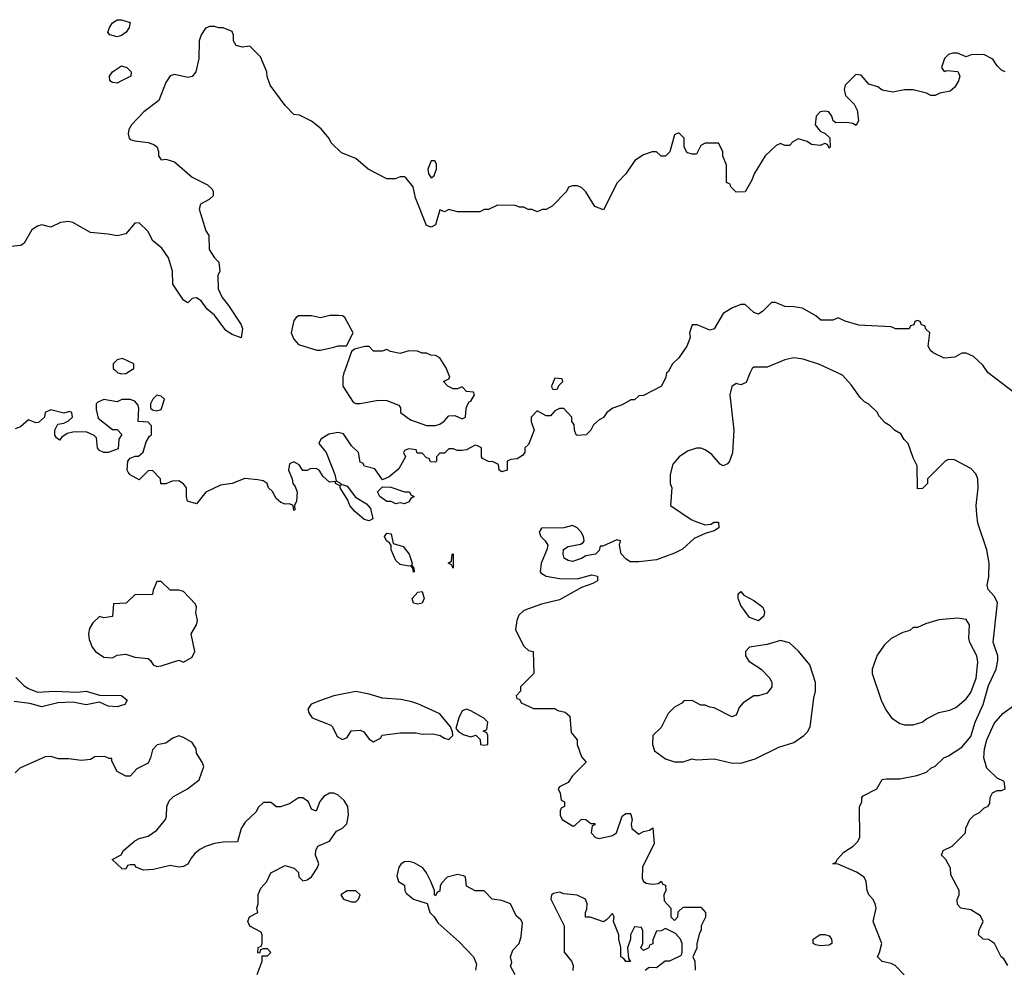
# Model space of a CAD drawing. Header units: inches. Extents: x 2380249 to 2585472, y 382747 to 546448.
# Tile 22 of 256: x 2413990 to 2418442, y 457298 to 461586. Entities that reach past the tile are written whole.
import ezdxf

# ---------------------------------------------------------------- set-up
doc = ezdxf.new("R2010")
doc.units = ezdxf.units.IN
doc.header["$MEASUREMENT"] = 0
doc.layers.add('C4415', color=7, linetype='Continuous')
doc.layers.add('C4416', color=7, linetype='Continuous')

msp = doc.modelspace()

# ---------------------------------------------------------------- linework, layer by layer
at = {"layer": 'C4415', "color": 4}
for points, elevation in [([(2416925.6, 460000), (2416923.6, 459996.4), (2416914, 459990), (2416912, 459970), (2416892, 459930), (2416810, 459888), (2416790, 459886), (2416770, 459868), (2416752.7, 459867.3), (2416714.8, 459845.2), (2416672, 459830), (2416644.7, 459810), (2416630, 459788), (2416610, 459778), (2416584.7, 459755.3), (2416572, 459730), (2416550.9, 459709.1), (2416510, 459706), (2416506, 459710), (2416498, 459730), (2416496.4, 459756.4), (2416486, 459770), (2416486, 459790), (2416450, 459828), (2416430, 459828), (2416410, 459818), (2416390, 459795.3), (2416370, 459795.3), (2416330, 459818), (2416302, 459790), (2416302, 459770), (2416316, 459730), (2416290, 459666), (2416274, 459650), (2416274, 459630), (2416263.6, 459616.4), (2416239.6, 459600.4), (2416210, 459598), (2416194, 459590), (2416194, 459550), (2416170, 459542), (2416158, 459550), (2416155.3, 459575.3), (2416130, 459588), (2416108.9, 459588.9), (2416083.1, 459603.1), (2416078, 459610), (2416078, 459650), (2416060.4, 459660.4), (2416050, 459662), (2416010, 459642), (2415990, 459639), (2415970, 459638), (2415950, 459646), (2415930, 459646), (2415910, 459626), (2415890, 459626), (2415874, 459610), (2415874, 459590), (2415870, 459586), (2415847.3, 459587.3), (2415842, 459602), (2415830, 459606), (2415810, 459626), (2415787.3, 459627.3), (2415782, 459642), (2415750, 459646), (2415730, 459638), (2415724.7, 459630), (2415734, 459610), (2415703.6, 459556.4), (2415659.8, 459520.2), (2415630, 459506), (2415595.5, 459555.5), (2415548.4, 459568.4), (2415542, 459582), (2415530, 459586), (2415522, 459630), (2415490, 459659), (2415454, 459714), (2415430, 459719.3), (2415388.2, 459711.8), (2415351.3, 459690), (2415342, 459670), (2415376.3, 459630), (2415415.5, 459530), (2415421, 459501), (2415442, 459490), (2415442, 459482), (2415450, 459484.7), (2415470, 459477.3), (2415508.2, 459428.2), (2415557.3, 459397.3), (2415576.4, 459376.4), (2415586, 459330), (2415570, 459320.9), (2415546.9, 459326.9), (2415504, 459364), (2415482.9, 459390), (2415473.8, 459413.8), (2415439, 459470), (2415439, 459479), (2415418, 459490), (2415418, 459498), (2415390, 459496), (2415361.7, 459521.7), (2415344, 459550), (2415330, 459558), (2415303.5, 459556.5), (2415290, 459548), (2415270, 459548), (2415254, 459574), (2415230, 459588), (2415210, 459578), (2415204.7, 459550), (2415222, 459510), (2415224.7, 459490), (2415236, 459476), (2415244.7, 459450), (2415242, 459410), (2415232, 459390), (2415234, 459370), (2415230, 459368), (2415226, 459390), (2415210, 459398), (2415190, 459395.3), (2415170, 459404), (2415150, 459422), (2415132.7, 459452.7), (2415115.3, 459470), (2415108.7, 459490), (2415090, 459501.2), (2415066.3, 459506.3), (2415008.2, 459511.8), (2414950, 459489.3), (2414898, 459482), (2414832, 459450), (2414790, 459398), (2414749, 459409), (2414744, 459430), (2414744, 459470), (2414730, 459488.7), (2414710, 459502), (2414679.6, 459500.4), (2414650, 459488), (2414628.4, 459488.4), (2414626, 459510), (2414590, 459548), (2414570, 459546), (2414530, 459506), (2414490, 459528), (2414480.2, 459540.2), (2414475.3, 459550), (2414479, 459590), (2414490, 459604.7), (2414512.7, 459612.7), (2414527.3, 459612.7), (2414548.4, 459631.6), (2414562, 459678), (2414576.4, 459703.6), (2414586, 459710), (2414586, 459750), (2414570, 459766), (2414526, 459770), (2414529, 459830), (2414524.7, 459844.7), (2414510, 459862), (2414490, 459869.2), (2414451, 459869), (2414430, 459859), (2414370, 459869.3), (2414342.5, 459857.5), (2414336, 459850), (2414335.3, 459824.7), (2414344.5, 459784.5), (2414410, 459734), (2414430, 459734), (2414451.1, 459711.1), (2414438, 459690), (2414434.4, 459645.6), (2414390, 459629), (2414370, 459629), (2414350, 459638), (2414342, 459650), (2414336.5, 459696.5), (2414326.3, 459706.3), (2414290, 459722.7), (2414230, 459722), (2414204.5, 459715.5), (2414180.7, 459699.3), (2414170, 459686), (2414156.4, 459696.4), (2414148.4, 459708.4), (2414148, 459730), (2414162, 459758), (2414190, 459762), (2414210, 459772), (2414228, 459790), (2414226, 459810), (2414215.3, 459815.3), (2414190, 459808), (2414130, 459822), (2414104.7, 459810), (2414102, 459790), (2414075.3, 459764.7), (2414063.1, 459763.1), (2414030, 459778), (2413994, 459746), (2413970, 459737.2)], 68), ([(2414423, 460000), (2414434, 459990), (2414450, 459984.7), (2414470, 459986), (2414491, 460000)], 68), ([(2415459.5, 460000), (2415456, 459990), (2415451.3, 459970), (2415451.3, 459930), (2415497.3, 459857.3), (2415510, 459850.8), (2415530, 459850.7), (2415610, 459866.8), (2415650, 459864), (2415703.6, 459843.6), (2415711.1, 459831.1), (2415712, 459810), (2415756.9, 459776.9), (2415830, 459751), (2415870, 459751), (2415890, 459758), (2415909.2, 459770.8), (2415930, 459796), (2415956.9, 459796.9), (2415990, 459782), (2416006, 459790), (2416008.4, 459828.4), (2416014.6, 459845.4), (2416022, 459858), (2416030, 459862), (2416046, 459890), (2416042, 459902), (2416010, 459906), (2415990, 459926), (2415970, 459918), (2415950, 459918), (2415926, 459930), (2415906, 459950), (2415930, 459962), (2415935.3, 459970), (2415923.1, 460000)], 68), ([(2417296.9, 460000), (2417291.1, 459988.9), (2417274.4, 459945.6), (2417250, 459935.3), (2417230, 459942), (2417210, 459928), (2417200.7, 459890), (2417218.8, 459730), (2417212.5, 459627.5), (2417198.8, 459590), (2417190, 459579), (2417170, 459568.7), (2417157.2, 459577.2), (2417120.2, 459620.2), (2417090, 459642), (2417070, 459648.7), (2417050, 459648.7), (2417010, 459635.3), (2416972, 459610), (2416943.5, 459576.5), (2416931.3, 459530), (2416931.3, 459490), (2416938, 459470), (2416932, 459390), (2417026.4, 459326.4), (2417054.4, 459314.4), (2417090, 459302.8), (2417114.6, 459305.4), (2417130, 459314), (2417150, 459314), (2417150.7, 459289.3), (2417130, 459275.3), (2417090, 459264), (2417039.8, 459240.2), (2416987.1, 459192.9), (2416950, 459174), (2416870, 459144), (2416790, 459135.3), (2416750, 459135.3), (2416730, 459149), (2416708.9, 459171.1), (2416702, 459210), (2416706, 459230), (2416690, 459235.3), (2416626, 459206), (2416614, 459206), (2416610, 459186), (2416594, 459170), (2416550, 459162.7), (2416530.3, 459149.7), (2416490, 459137.6), (2416470, 459140.7), (2416452.1, 459152.1), (2416447, 459170), (2416449.5, 459190.5), (2416470, 459204), (2416525.2, 459214.8), (2416537.2, 459222.8), (2416542, 459230), (2416539.3, 459250), (2416529, 459270), (2416510, 459289), (2416490, 459299), (2416450, 459289.2), (2416350, 459288), (2416338, 459270), (2416346, 459250), (2416366, 459230), (2416377.3, 459210), (2416374, 459190), (2416347.7, 459130), (2416342.8, 459090), (2416346, 459086), (2416370.4, 459070.4), (2416430, 459059.3), (2416510, 459059.1), (2416576.8, 459076.8), (2416602, 459070), (2416602, 459050), (2416582, 459038), (2416530, 459019), (2416430, 458964), (2416350, 458944), (2416270, 458915.3), (2416246.4, 458893.6), (2416238, 458870), (2416232, 458830), (2416243.6, 458803.6), (2416270, 458754), (2416290, 458734), (2416312, 458730), (2416314, 458630), (2416254, 458570), (2416254, 458550), (2416234, 458530), (2416238, 458518), (2416250, 458514), (2416258, 458498), (2416312.7, 458472.7), (2416410, 458472), (2416423.6, 458463.6), (2416456, 458456), (2416478, 458438), (2416484, 458364), (2416510.9, 458330.9), (2416511.3, 458310), (2416530, 458254), (2416552, 458230), (2416490, 458168), (2416470, 458138), (2416430, 458118), (2416424.7, 458110), (2416434, 458090), (2416438, 458058), (2416454, 458050), (2416454, 458030), (2416438, 458022), (2416434, 458010), (2416434, 457990), (2416442, 457970), (2416490, 457942), (2416498, 457942), (2416530, 457972), (2416550, 457971.3), (2416572.7, 457952.7), (2416590, 457952), (2416590, 457946), (2416578, 457942), (2416574, 457910), (2416594, 457890), (2416610, 457884.7), (2416670, 457898), (2416688, 457910), (2416714.6, 457985.4), (2416730, 457998), (2416750, 457998), (2416753.7, 457993.7), (2416758.8, 457970), (2416754.8, 457950), (2416758, 457930), (2416790, 457904.7), (2416810, 457916), (2416838, 457922), (2416852.7, 457932.7), (2416858, 457862), (2416805.4, 457754.6), (2416804.7, 457704.7), (2416811.1, 457691.1), (2416822.8, 457682.8), (2416850, 457678), (2416878, 457682), (2416890, 457691.3), (2416898, 457678), (2416910, 457674), (2416912, 457650), (2416902, 457630), (2416903.6, 457603.6), (2416934, 457570), (2416934, 457530), (2416950, 457514), (2416966, 457530), (2416967.3, 457552.7), (2416990, 457574), (2417070, 457574), (2417091.3, 457550), (2417091.1, 457528.9), (2417072, 457490), (2417071.3, 457470), (2417063.6, 457456.4), (2417051.3, 457410), (2417051.3, 457388.7), (2417034, 457350), (2417042, 457330), (2417044.7, 457290)], 72), ([(2417988.9, 457268.9), (2417948, 457310), (2417930, 457319), (2417890, 457328.7), (2417868, 457350), (2417878, 457370), (2417888, 457410), (2417848.7, 457510), (2417862, 457570), (2417858, 457590), (2417848.9, 457608.9), (2417828.7, 457630), (2417822, 457650), (2417818, 457690), (2417808, 457710), (2417772.9, 457732.9), (2417690, 457768), (2417666, 457770), (2417682, 457778), (2417686, 457790), (2417716.4, 457823.6), (2417758, 457850), (2417778, 457870), (2417788, 457890), (2417787.3, 458027.3), (2417798, 458050), (2417798, 458070), (2417803.1, 458076.9), (2417866, 458110), (2417889.3, 458150.7), (2417910, 458154.8), (2417970, 458154.8), (2418046, 458170), (2418090, 458184.7), (2418110, 458202), (2418130, 458212), (2418168, 458250), (2418190, 458258), (2418250, 458298), (2418290, 458346), (2418309.6, 458410), (2418346.6, 458490), (2418370, 458576), (2418404.5, 458650), (2418413.2, 458690), (2418412.7, 458710), (2418391.5, 458771.5), (2418411.5, 458950), (2418398, 458978), (2418369, 459010), (2418364, 459030), (2418372.5, 459067.5), (2418373.2, 459130), (2418362.7, 459190), (2418322.7, 459310), (2418317.2, 459350), (2418315.3, 459390), (2418324, 459470), (2418322, 459510), (2418313.2, 459533.2), (2418290, 459558), (2418216.4, 459596.4), (2418190, 459598), (2418174, 459590), (2418094, 459510), (2418094, 459490), (2418072.7, 459467.3), (2418050, 459466), (2418048, 459570), (2418030, 459606), (2418008, 459670), (2417988.9, 459688.9), (2417974.6, 459714.6), (2417946, 459730), (2417926, 459750), (2417903.1, 459763.1), (2417874.6, 459794.6), (2417868, 459810), (2417830, 459848), (2417810, 459858), (2417790, 459878), (2417750, 459935.3), (2417710, 459979), (2417664.9, 460000)], 72), ([(2418490, 459898), (2418369.3, 459989.3), (2418361.8, 460000)], 68), ([(2413972.2, 458612.2), (2414010, 458574.8), (2414030, 458562.8), (2414070, 458546), (2414149.3, 458550.7), (2414250, 458546), (2414290, 458550.5), (2414350, 458533.4), (2414450, 458530.6), (2414476, 458510), (2414464.7, 458490), (2414430, 458479.5), (2414390, 458482.9), (2414350, 458501.2), (2414290, 458489.4), (2414230, 458501.2), (2414162.5, 458497.5), (2414090, 458479.5), (2414035.1, 458495.1), (2413964.7, 458504.7)], 68), ([(2418458, 457310), (2418440.4, 457340.4), (2418428, 457350), (2418398, 457410), (2418370, 457428), (2418346, 457430), (2418326, 457450), (2418328, 457470), (2418346, 457510), (2418334.6, 457534.6), (2418290, 457562), (2418246, 457570), (2418230, 457586), (2418228.4, 457608.4), (2418238, 457630), (2418238, 457650), (2418200.4, 457720.4), (2418198, 457750), (2418178, 457790), (2418158, 457810), (2418166, 457830), (2418206, 457850), (2418266, 457910), (2418268.4, 457931.6), (2418286, 457970), (2418306, 457990), (2418330, 458002), (2418350, 458022), (2418368.4, 458031.6), (2418376.4, 458043.6), (2418378, 458070), (2418388.9, 458091.1), (2418410, 458102), (2418430, 458102), (2418446, 458110), (2418442, 458142), (2418410, 458158), (2418363.2, 458203.2), (2418349.4, 458250), (2418352.7, 458290), (2418363.7, 458330), (2418395.5, 458404.5), (2418435.3, 458450), (2418513.6, 458506.4)], 68), ([(2415064, 457270), (2415086, 457330), (2415086, 457354), (2415110, 457354), (2415126, 457370), (2415110, 457386), (2415090, 457386), (2415078, 457382), (2415074, 457366), (2415067.3, 457367.3), (2415068.4, 457391.6), (2415082, 457398), (2415086, 457410), (2415086, 457450), (2415082, 457462), (2415030, 457488), (2415022, 457510), (2415028.9, 457531.1), (2415066, 457550), (2415062, 457570), (2415068.7, 457590), (2415068.7, 457631.3), (2415080.4, 457659.6), (2415108, 457690), (2415126, 457730), (2415190, 457762), (2415231, 457751), (2415250.9, 457730.9), (2415252, 457712), (2415270, 457694), (2415290, 457698), (2415310, 457712), (2415335.3, 457750), (2415342, 457770), (2415328, 457810), (2415328.9, 457831.1), (2415338, 457850), (2415390, 457872), (2415422, 457918), (2415450, 457931.3), (2415469.1, 457950.9), (2415477.2, 457990), (2415473.2, 458030), (2415456.6, 458056.6), (2415430, 458081.2), (2415410, 458089.3), (2415390.7, 458089.3), (2415365.5, 458074.5), (2415347.3, 458052.7), (2415330, 458008), (2415310, 458018), (2415295.3, 458050), (2415270, 458068.7), (2415250, 458068.7), (2415210, 458042), (2415168.4, 458028.4), (2415150, 458028), (2415127.3, 458047.3), (2415092.7, 458047.3), (2415070, 458026), (2415056.9, 458003.1), (2415010, 457958), (2414991.3, 457930), (2414974, 457870), (2414910, 457868), (2414870, 457862), (2414830, 457848.7), (2414804.5, 457835.5), (2414782.5, 457817.5), (2414764.5, 457795.5), (2414750, 457768), (2414730, 457758), (2414710, 457755.3), (2414670, 457762), (2414595.3, 457744.7), (2414550, 457741.2), (2414515.3, 457755.3), (2414510, 457766), (2414490, 457766), (2414478, 457762), (2414470, 457746), (2414452.7, 457747.3), (2414408.7, 457790), (2414449.1, 457810.9), (2414459, 457830), (2414510, 457874.8), (2414530, 457884.7), (2414570, 457894.8), (2414610, 457922.8), (2414649.3, 457970), (2414654.2, 457985.8), (2414655.1, 458030), (2414665.4, 458054.6), (2414685.4, 458074.6), (2414748.7, 458110), (2414802, 458150), (2414822, 458210), (2414815.3, 458230), (2414788.7, 458270), (2414788, 458290), (2414770, 458318), (2414730, 458342), (2414710, 458348.7), (2414682, 458338), (2414650, 458315.3), (2414611.1, 458308.9), (2414590, 458286), (2414582, 458250), (2414570, 458226), (2414519.6, 458200.4), (2414490, 458166), (2414470, 458166), (2414430, 458188), (2414406, 458234), (2414406, 458246), (2414394, 458246), (2414375.3, 458255.3), (2414330, 458254), (2414310, 458242), (2414270, 458237.2), (2414210, 458245.2), (2414165.6, 458245.6), (2414130, 458255.3), (2414105.4, 458254.6), (2413990, 458202), (2413970, 458182)], 72), ([(2416230, 457268), (2416208.4, 457308.4), (2416215.3, 457324.7), (2416208.7, 457350), (2416220.2, 457379.8), (2416248.7, 457410), (2416258, 457442), (2416263.1, 457503.1), (2416256.5, 457516.5), (2416234.6, 457534.6), (2416208.7, 457588.7), (2416170, 457604), (2416126, 457610), (2416090, 457648), (2416050, 457648.7), (2416010, 457668.7), (2416006, 457710), (2415996.4, 457716.4), (2415970, 457722), (2415922, 457710), (2415896.9, 457683.1), (2415891.3, 457670), (2415890, 457646), (2415878, 457642), (2415870, 457626), (2415866, 457630), (2415866, 457650), (2415849, 457690), (2415829, 457730), (2415812.3, 457752.3), (2415774, 457774), (2415750, 457780.9), (2415730, 457779.5), (2415714.8, 457770), (2415704.7, 457755.3), (2415695.3, 457715.3), (2415702, 457690), (2415730, 457674), (2415731.3, 457650), (2415736.9, 457636.9), (2415770, 457611), (2415831.6, 457591.6), (2415844.7, 457550), (2415864.7, 457530), (2415882, 457502), (2415976.9, 457416.9), (2416042, 457350), (2416056, 457316), (2416051.3, 457290)], 72), ([(2416818, 457290), (2416836.4, 457303.6), (2416870, 457302), (2416908.7, 457331.3), (2416930, 457332), (2416982, 457358), (2416986, 457370), (2416986, 457410), (2416978, 457430), (2416955.3, 457455.3), (2416910, 457478), (2416890, 457468), (2416870, 457466), (2416852.7, 457427.3), (2416852, 457408), (2416838, 457402), (2416834, 457390), (2416810, 457378), (2416798, 457390), (2416808, 457410), (2416807.3, 457467.3), (2416802, 457482), (2416770, 457486), (2416752, 457450), (2416752, 457430), (2416738, 457390), (2416742, 457342), (2416751.6, 457328.4), (2416730, 457328), (2416722, 457342), (2416708.7, 457350), (2416708, 457392), (2416699, 457430), (2416699, 457450), (2416675.3, 457510), (2416678, 457530), (2416670, 457546), (2416643.6, 457516.4), (2416630, 457508.7), (2416570, 457528.7), (2416549, 457529), (2416548, 457550), (2416554.6, 457565.4), (2416555.3, 457590), (2416548, 457610), (2416510, 457628.7), (2416450, 457635.3), (2416430, 457642), (2416403.6, 457636.4), (2416394, 457630), (2416392, 457610), (2416452, 457490), (2416451.6, 457371.6), (2416484.7, 457330), (2416492, 457310), (2416491.6, 457288.4)], 72)]:
    msp.add_lwpolyline(points, dxfattribs=dict(at, elevation=elevation))
for points, elevation in [([(2416410, 459966), (2416394, 459930), (2416398, 459918), (2416410, 459914), (2416422, 459918), (2416427.3, 459932.7), (2416446, 459950), (2416442, 459962)], 68), ([(2414610, 459888.7), (2414591.3, 459870), (2414582, 459850), (2414582, 459830), (2414590, 459822), (2414610, 459818), (2414630, 459824.7), (2414644, 459870), (2414630, 459884)], 68), ([(2415730, 459452), (2415752, 459452), (2415758, 459438), (2415774, 459430), (2415758, 459422), (2415750, 459406), (2415730, 459398), (2415710, 459402), (2415690, 459398), (2415670, 459408), (2415650, 459408.7), (2415618, 459430), (2415608, 459452), (2415630, 459474), (2415667.3, 459472.7)], 68), ([(2415770, 459088), (2415767.3, 459107.3), (2415758, 459118), (2415750, 459115.3), (2415710, 459124), (2415690, 459142), (2415669.3, 459190), (2415669.1, 459209.1), (2415662, 459222), (2415649, 459230), (2415639, 459250), (2415650, 459264.7), (2415670, 459262), (2415678, 459218), (2415724, 459204), (2415750.8, 459170), (2415764.7, 459130), (2415762, 459122), (2415772.7, 459107.3), (2415774, 459090)], 68), ([(2415950, 459106), (2415942, 459122), (2415928, 459130), (2415942, 459138), (2415946, 459170), (2415950, 459172)], 68), ([(2414630, 459046), (2414610, 459046), (2414592.7, 459007.3), (2414590, 458988), (2414510, 458986), (2414471.6, 458948.4), (2414414, 458946), (2414410, 458888), (2414370, 458882), (2414350, 458888.7), (2414320.5, 458859.5), (2414306, 458834), (2414300.7, 458810), (2414304, 458784), (2414318, 458750), (2414332, 458730), (2414370, 458704.7), (2414410, 458702), (2414430, 458714), (2414470, 458718), (2414510, 458704.7), (2414570, 458698), (2414582, 458690), (2414594, 458670), (2414610, 458662), (2414630, 458664.7), (2414708.9, 458691.1), (2414730, 458682), (2414770, 458704.7), (2414781.2, 458730), (2414765.2, 458810), (2414788.7, 458850), (2414794, 458870), (2414785.6, 458905.6), (2414789, 458930), (2414784.7, 458944.7), (2414730, 459002), (2414710, 459008), (2414670, 459008)], 72), ([(2415790, 458944), (2415770, 458949.2), (2415764, 458970), (2415790, 458998), (2415810, 459002), (2415818.8, 458970), (2415810, 458948)], 68), ([(2417330, 458869.3), (2417290, 458884), (2417250, 458938), (2417238, 458970), (2417238, 458990), (2417250, 459002), (2417264.7, 458984.7), (2417310, 458961), (2417350.7, 458930), (2417357.3, 458910), (2417354.8, 458890)], 72), ([(2418230, 458881.2), (2418146.4, 458873.6), (2418085.4, 458854.6), (2418050, 458838), (2418030, 458838), (2418014.4, 458825.6), (2417983.5, 458816.5), (2417930, 458788.7), (2417899.8, 458760.2), (2417867.1, 458712.9), (2417844.7, 458650), (2417844.7, 458630), (2417884.7, 458510), (2417906.4, 458466.4), (2417932, 458430), (2417970, 458404.7), (2417990, 458398), (2418030, 458398), (2418050, 458404.7), (2418070, 458411.3), (2418090, 458426), (2418146.3, 458453.7), (2418195.5, 458464.5), (2418223.2, 458476.8), (2418270, 458516), (2418290, 458544.7), (2418314.5, 458610), (2418322, 458682), (2418317.2, 458710), (2418286, 458770), (2418281.2, 458790), (2418284, 458850), (2418270, 458875.3)], 76), ([(2417430, 458779.3), (2417370, 458762), (2417290, 458749), (2417271, 458730), (2417271, 458710), (2417287.1, 458687.1), (2417342, 458650), (2417382, 458610), (2417391.3, 458590), (2417391.3, 458570), (2417370, 458542), (2417330.7, 458529.3), (2417310, 458529), (2417261.4, 458498.6), (2417243.5, 458476.5), (2417230, 458442), (2417210, 458435.3), (2417130, 458475.3), (2417110, 458478), (2417090, 458488), (2417070, 458488), (2417030, 458508), (2416992.7, 458507.3), (2416983.6, 458496.4), (2416950, 458478), (2416922, 458450), (2416890, 458386), (2416852, 458350), (2416851, 458310), (2416860.7, 458280.7), (2416910, 458244.7), (2416950, 458231.3), (2416990, 458231.3), (2417030, 458244.7), (2417050, 458241), (2417130, 458244.7), (2417206.4, 458226.4), (2417250, 458226), (2417315.5, 458244.5), (2417422, 458298), (2417490, 458318), (2417535.3, 458350), (2417552.5, 458367.5), (2417564, 458390), (2417580.2, 458519.8), (2417588.7, 458550), (2417588.7, 458590), (2417562, 458670), (2417511.7, 458731.7), (2417470, 458769.2)], 76), ([(2415510, 458549.2), (2415410, 458529.2), (2415350.7, 458509.3), (2415307.5, 458492.5), (2415292, 458470), (2415298, 458450), (2415312, 458430), (2415396.3, 458396.3), (2415404.7, 458390), (2415425.4, 458345.4), (2415450, 458332), (2415470, 458342), (2415489.2, 458370.8), (2415530, 458374.8), (2415546.4, 458366.4), (2415570, 458334), (2415590, 458322), (2415622, 458338), (2415628.4, 458351.6), (2415710, 458362.8), (2415782, 458362), (2415810, 458356), (2415858, 458358), (2415890.9, 458350.9), (2415910, 458338), (2415930, 458332), (2415948, 458350), (2415947.3, 458367.3), (2415938, 458390), (2415890, 458449), (2415790, 458493.2), (2415763.2, 458503.2), (2415712.9, 458512.9), (2415630, 458519), (2415570, 458537.2)], 72), ([(2416010, 458468.7), (2415990, 458462), (2415974.8, 458430), (2415962, 458382), (2415972, 458370), (2415995.3, 458355.3), (2416030, 458344.7), (2416052, 458352), (2416072.7, 458332.7), (2416074, 458310), (2416090, 458306), (2416106, 458310), (2416106, 458350), (2416102, 458362), (2416086, 458370), (2416102, 458378), (2416106, 458410), (2416088.4, 458428.4), (2416030, 458462)], 72), ([(2415510, 457648.7), (2415471.3, 457648.7), (2415442, 457630), (2415454, 457610), (2415490, 457598.8), (2415510, 457598), (2415522, 457610), (2415528.7, 457630)], 72), ([(2417610, 457399), (2417590, 457404), (2417578, 457410), (2417578, 457430), (2417610, 457450.8), (2417630, 457451), (2417650, 457444.7), (2417661, 457430), (2417662, 457418), (2417662, 457410), (2417650, 457402)], 72)]:
    msp.add_lwpolyline(points, close=True, dxfattribs=dict(at, elevation=elevation))
at = {"layer": 'C4416', "color": 4}
for points, elevation in [([(2414430, 461509), (2414398, 461518), (2414388.7, 461528.7), (2414395.3, 461550), (2414410, 461572), (2414430, 461584.7), (2414450, 461586), (2414490, 461574), (2414484.7, 461550), (2414471.3, 461530), (2414450, 461515.3)], 56), ([(2414430, 461299), (2414410, 461302), (2414398, 461310), (2414395.3, 461330), (2414409, 461351), (2414450, 461378), (2414474, 461370), (2414494, 461350), (2414492, 461330), (2414450, 461309)], 56), ([(2415850, 460948), (2415834.8, 460910), (2415838.8, 460890), (2415850, 460871.3), (2415862, 460878), (2415874, 460910), (2415874.6, 460934.6), (2415867.3, 460947.3)], 64), ([(2415430, 460248.7), (2415391.6, 460248.4), (2415350, 460238), (2415310, 460248), (2415250, 460248), (2415239.6, 460240.4), (2415230, 460226), (2415218, 460170), (2415230, 460142), (2415250, 460118), (2415332.7, 460092.7), (2415350, 460092), (2415410, 460106), (2415430, 460111.3), (2415468, 460112), (2415498, 460170), (2415460.4, 460240.4), (2415450, 460248)], 68)]:
    msp.add_lwpolyline(points, close=True, dxfattribs=dict(at, elevation=elevation))
for points, elevation in [([(2418446, 461350), (2418430, 461358), (2418410, 461378), (2418390, 461408), (2418350, 461428), (2418292.7, 461427.3), (2418270, 461418), (2418230, 461435.3), (2418210, 461435.3), (2418190, 461428), (2418172, 461410), (2418158, 461370), (2418170, 461352), (2418184, 461356), (2418232, 461352), (2418241, 461330), (2418234.8, 461310), (2418218.4, 461281.6), (2418197.3, 461262.7), (2418150, 461254), (2418130, 461244), (2418110, 461244), (2418090, 461254), (2418030, 461269.2), (2417990, 461269), (2417938, 461258), (2417890, 461268), (2417870, 461282), (2417830, 461295.3), (2417795.3, 461335.3), (2417770, 461338), (2417722, 461290), (2417718, 461270), (2417723.6, 461243.6), (2417763.6, 461203.6), (2417776.9, 461176.9), (2417782, 461130), (2417772.7, 461107.3), (2417756.4, 461116.4), (2417730, 461122), (2417680.4, 461120.4), (2417668.4, 461128.4), (2417662, 461150), (2417648.9, 461168.9), (2417630, 461173.2), (2417610, 461169), (2417591, 461150), (2417586, 461110), (2417610, 461082), (2417632, 461072), (2417652.7, 461052.7), (2417654, 461010), (2417650, 461006), (2417642, 461022), (2417630, 461026), (2417610, 461018), (2417570, 461022), (2417550, 461035.3), (2417510, 461048), (2417486, 461034), (2417470, 461018), (2417450, 461018), (2417430, 461026), (2417410, 461018), (2417361, 460970), (2417311.3, 460890), (2417299.8, 460860.2), (2417270, 460808), (2417230, 460806), (2417206, 460830), (2417202, 460842), (2417186, 460850), (2417186, 460930), (2417168.7, 460968.7), (2417168.7, 460990), (2417150, 461028), (2417090, 461028), (2417070, 461018), (2417050, 460978), (2417030, 460978), (2417010, 460984), (2417005.2, 460990), (2416994, 461010), (2416994, 461050), (2416970, 461075.3), (2416950, 461066), (2416930, 460988), (2416910, 460968.7), (2416890, 460968.7), (2416870, 460988.7), (2416850, 460988.7), (2416810, 460975.3), (2416770.9, 460949.1), (2416730.9, 460889.1), (2416691.1, 460848.9), (2416630, 460726), (2416590, 460742), (2416550, 460808), (2416530, 460828), (2416510, 460835.3), (2416490, 460835.3), (2416471.6, 460828.4), (2416462, 460810), (2416396.9, 460743.1), (2416370, 460728), (2416352.7, 460727.3), (2416330, 460718), (2416307.3, 460727.3), (2416288.4, 460728.4), (2416270, 460738), (2416250, 460738), (2416230, 460746), (2416150, 460748), (2416110, 460728), (2416090, 460728), (2416070, 460718), (2415970, 460718), (2415930, 460728), (2415910, 460718), (2415890, 460726), (2415870, 460658), (2415850, 460648), (2415830, 460655.3), (2415780.2, 460780.2), (2415768.7, 460830), (2415738, 460870), (2415730, 460875.3), (2415710, 460875.3), (2415687.3, 460867.3), (2415650, 460866), (2415566, 460910), (2415510, 460958), (2415444.7, 460984.7), (2415398, 461030), (2415388.9, 461048.9), (2415352.9, 461092.9), (2415310, 461128), (2415254.6, 461154.6), (2415230, 461158), (2415190, 461198), (2415122, 461290), (2415108.7, 461328.7), (2415108, 461350), (2415078, 461418), (2415030, 461466), (2414998, 461462), (2414969.2, 461470), (2414957.2, 461490), (2414956.5, 461516.5), (2414950, 461533.2), (2414910, 461548.7), (2414890, 461548.7), (2414870, 461555.3), (2414850, 461555.3), (2414830, 461548), (2414810, 461518), (2414801, 461490), (2414799.1, 461410), (2414786, 461350), (2414770, 461329.2), (2414750, 461325.2), (2414690, 461338), (2414670, 461332.7), (2414650, 461302), (2414619, 461221), (2414550.6, 461170), (2414494.8, 461110), (2414484, 461090), (2414481, 461070), (2414484.7, 461050), (2414490, 461044.7), (2414510, 461038), (2414570.9, 461030.9), (2414599.8, 461019.8), (2414611.3, 461010), (2414618, 460990), (2414618, 460970), (2414630, 460952), (2414650, 460956), (2414690, 460942.8), (2414770, 460874.8), (2414839.1, 460839.1), (2414859.8, 460819.8), (2414864.7, 460810), (2414864.7, 460790), (2414847.1, 460772.9), (2414807.9, 460752.1), (2414801, 460730), (2414830.9, 460630.9), (2414844.7, 460610), (2414847.1, 460547.1), (2414871, 460510), (2414890.8, 460490), (2414894.8, 460450), (2414886, 460430), (2414887.3, 460370), (2414904.9, 460330), (2414934.6, 460294.6), (2414990.3, 460210.3), (2414997.1, 460190), (2414991.6, 460148.4), (2414950, 460163), (2414921.2, 460181.2), (2414871, 460251), (2414838, 460278), (2414810, 460315.3), (2414790, 460328), (2414770, 460326), (2414750, 460306), (2414730, 460318), (2414682, 460390), (2414681.2, 460450), (2414662, 460510), (2414632.9, 460552.9), (2414590, 460588), (2414570, 460628), (2414530, 460668), (2414510, 460666), (2414470, 460618), (2414430, 460609), (2414390, 460617.2), (2414310, 460624), (2414230, 460669), (2414210, 460673.2), (2414174, 460670), (2414130, 460648.7), (2414090, 460659), (2414070, 460653.2), (2414044.1, 460635.9), (2414010, 460575.3), (2413994.4, 460565.6), (2413950, 460561.2)], 64), ([(2418361.8, 460000), (2418344.7, 460024.7), (2418303.1, 460063.1), (2418270, 460078), (2418250, 460078), (2418218.8, 460061.2), (2418170, 460055.3), (2418120.2, 460080.2), (2418108, 460090), (2418098, 460110), (2418106, 460170), (2418087.3, 460187.3), (2418082, 460202), (2418067.3, 460207.3), (2418062, 460222), (2418050, 460226), (2418038, 460222), (2418032.7, 460207.3), (2418018, 460202), (2418012, 460188), (2417950, 460188), (2417930, 460198), (2417784.7, 460204.7), (2417723.1, 460223.1), (2417690, 460238), (2417667.3, 460227.3), (2417612.7, 460227.3), (2417590, 460248), (2417530, 460282), (2417490, 460288.7), (2417448.9, 460288.9), (2417407.3, 460307.3), (2417390, 460308), (2417350, 460268.7), (2417330, 460255.3), (2417310, 460262), (2417270, 460298), (2417250, 460298), (2417210, 460282), (2417170, 460258), (2417130, 460188), (2417110, 460182), (2417052.7, 460207.3), (2417030, 460206), (2417018, 460170), (2417021, 460150), (2417006, 460110), (2416970, 460058), (2416942, 460030), (2416925.6, 460000)], 68), ([(2415923.1, 460000), (2415919, 460010), (2415890, 460058), (2415870, 460068.7), (2415848.9, 460068.9), (2415830, 460078), (2415810, 460078), (2415788.4, 460088.4), (2415750, 460088.7), (2415710, 460077.2), (2415666, 460086), (2415650, 460095.3), (2415628.4, 460088.4), (2415590, 460088), (2415570, 460108), (2415550, 460108), (2415503.6, 460096.4), (2415490, 460086), (2415459.5, 460000)], 68), ([(2414491, 460000), (2414506, 460010), (2414506, 460030), (2414454.6, 460054.6), (2414430, 460048), (2414412, 460030), (2414412, 460010), (2414423, 460000)], 68), ([(2417664.9, 460000), (2417607, 460027), (2417532.1, 460052.1), (2417490, 460057.2), (2417450, 460049.2), (2417370, 460015.3), (2417310, 460015.3), (2417302, 460010), (2417296.9, 460000)], 72)]:
    msp.add_lwpolyline(points, dxfattribs=dict(at, elevation=elevation))

doc.saveas('drawing.dxf')
